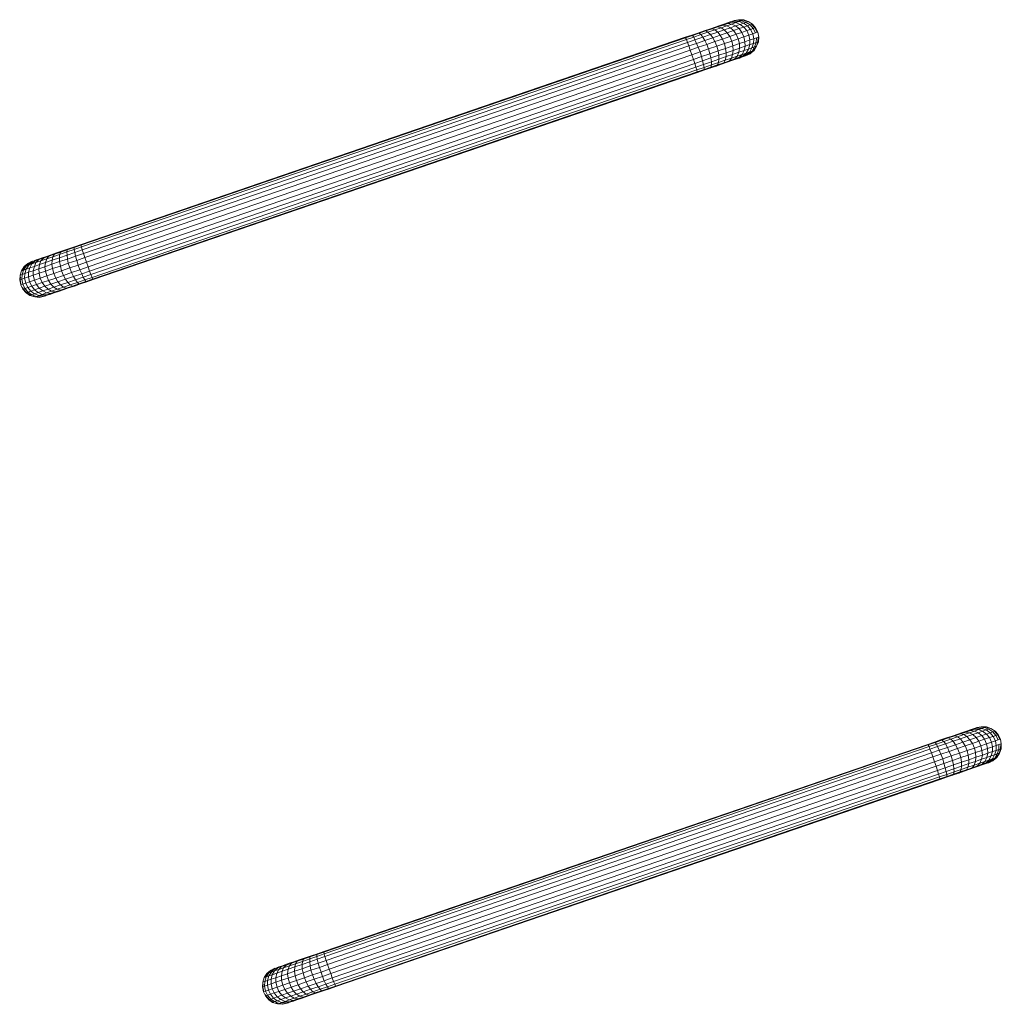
# Model space of a CAD drawing. Header units: metres. Extents: x 231584 to 239351, y 577231 to 577839.
# Tile 50 of 70: x 232127.4 to 232128.99, y 577597.55 to 577599.14. Entities that reach past the tile are written whole.
import ezdxf

# ---------------------------------------------------------------- set-up
doc = ezdxf.new("R2010")
doc.units = ezdxf.units.M
doc.header["$MEASUREMENT"] = 0
doc.layers.add('PDF_90 Terrein perceel', color=8, linetype='Continuous', lineweight=0)

msp = doc.modelspace()

# ---------------------------------------------------------------- linework, layer by layer
at = {"layer": 'PDF_90 Terrein perceel', "lineweight": 13}
for p, q in [((232127.4229, 577598.6968), (232127.4259, 577598.6957)), ((232127.8143, 577597.5558), (232127.8175, 577597.5543))]:
    msp.add_line(p, q, dxfattribs=at)
at = {"layer": 'PDF_90 Terrein perceel', "lineweight": 13, "flags": 128}
for points in [[(232128.5762, 577599.1399), (232128.5685, 577599.1426), (232128.5661, 577599.1417), (232128.5623, 577599.1404), (232128.5567, 577599.1385), (232128.5501, 577599.1362), (232128.542, 577599.1335), (232128.5331, 577599.1304), (232128.5227, 577599.1269), (232128.5118, 577599.1231), (232128.5005, 577599.1192), (232128.4887, 577599.1152), (232128.4769, 577599.1112), (232127.5011, 577598.7764), (232127.5022, 577598.7715), (232127.49, 577598.7673), (232127.4914, 577598.7615), (232127.4782, 577598.7569), (232127.4655, 577598.7526), (232127.4668, 577598.7456), (232127.4541, 577598.7413), (232127.4562, 577598.7336), (232127.4449, 577598.7297), (232127.4479, 577598.7223), (232127.4516, 577598.7162), (232127.4417, 577598.7128), (232127.4469, 577598.7082), (232127.4523, 577598.7048), (232127.4443, 577598.7021), (232127.4377, 577598.6998), (232127.4309, 577598.7027), (232127.4252, 577598.7008), (232127.421, 577598.6993), (232127.4148, 577598.7035), (232127.4124, 577598.7027), (232127.4186, 577598.6985), (232127.4177, 577598.6982)], [(232128.5834, 577599.1361), (232128.5767, 577599.1401), (232128.5694, 577599.1429), (232128.5614, 577599.1433), (232128.554, 577599.1418), (232128.553, 577599.1415), (232128.5511, 577599.1408), (232128.5478, 577599.1397), (232128.5431, 577599.1381), (232128.5374, 577599.1361), (232128.5308, 577599.1339), (232128.5233, 577599.1313), (232128.5143, 577599.1282), (232128.5054, 577599.1251)], [(232128.5824, 577599.1357), (232128.5834, 577599.1361), (232128.5885, 577599.1304), (232128.5875, 577599.1301), (232128.5824, 577599.1357), (232128.5796, 577599.1348), (232128.5753, 577599.1333), (232128.5691, 577599.1375), (232128.5623, 577599.1404), (232128.5548, 577599.141), (232128.55, 577599.1394)], [(232128.5882, 577599.1219), (232128.5847, 577599.1291), (232128.5796, 577599.1348), (232128.5734, 577599.139), (232128.5661, 577599.1417), (232128.5585, 577599.1423), (232128.5548, 577599.141)], [(232128.5579, 577599.1426), (232128.5609, 577599.1431), (232128.5585, 577599.1423)], [(232128.5614, 577599.1433), (232128.5609, 577599.1431), (232128.5685, 577599.1426), (232128.5694, 577599.1429)], [(232128.591, 577599.1229), (232128.5875, 577599.1301), (232128.5847, 577599.1291), (232128.5804, 577599.1277), (232128.5753, 577599.1333), (232128.5697, 577599.1314), (232128.5621, 577599.1288), (232128.5532, 577599.1257), (232128.5428, 577599.1221), (232128.5315, 577599.1183), (232128.5197, 577599.1142), (232128.5069, 577599.1098), (232128.4932, 577599.1051), (232128.481, 577599.1009), (232127.5042, 577598.7658), (232127.5064, 577598.7592), (232127.4932, 577598.7547), (232127.4958, 577598.7472), (232127.4821, 577598.7425), (232127.4796, 577598.75), (232127.4782, 577598.7569), (232127.4777, 577598.7631), (232127.4775, 577598.7683), (232127.4657, 577598.7642), (232127.4654, 577598.7589), (232127.4536, 577598.7548), (232127.4532, 577598.7484), (232127.4419, 577598.7445), (232127.4427, 577598.7374), (232127.4324, 577598.7338), (232127.434, 577598.726), (232127.425, 577598.7229), (232127.4229, 577598.7306), (232127.423, 577598.738), (232127.4249, 577598.745), (232127.4275, 577598.7511), (232127.4209, 577598.7489), (232127.4173, 577598.7424), (232127.4116, 577598.7404), (232127.4074, 577598.739), (232127.4051, 577598.7319), (232127.4027, 577598.731), (232127.4018, 577598.7307)], [(232127.4895, 577598.7133), (232127.4994, 577598.7167), (232127.4967, 577598.7169), (232127.508, 577598.7208), (232127.5189, 577598.7245), (232127.5179, 577598.7273), (232128.4938, 577599.0621), (232128.4921, 577599.0668), (232128.5044, 577599.071), (232128.5029, 577599.0768), (232128.5166, 577599.0815), (232128.5148, 577599.0883), (232128.528, 577599.0928), (232128.5259, 577599.1005), (232128.5382, 577599.1047), (232128.5351, 577599.1121), (232128.5315, 577599.1183), (232128.5276, 577599.1233), (232128.5227, 577599.1269), (232128.5184, 577599.1286), (232128.5085, 577599.1252), (232128.5054, 577599.1251), (232128.4955, 577599.1217), (232128.4855, 577599.1183), (232128.4752, 577599.1148), (232127.5003, 577598.7803), (232127.4899, 577598.7768), (232127.48, 577598.7734), (232127.4701, 577598.77), (232127.4606, 577598.7667), (232127.4521, 577598.7638), (232127.4446, 577598.7612), (232127.4375, 577598.7588), (232127.4318, 577598.7569), (232127.4276, 577598.7554), (232127.4238, 577598.7541)], [(232127.4569, 577598.7022), (232127.464, 577598.7046), (232127.4585, 577598.7038), (232127.4523, 577598.7048), (232127.4618, 577598.7081), (232127.4564, 577598.7115), (232127.4516, 577598.7162), (232127.4629, 577598.7201), (232127.4593, 577598.7262), (232127.4562, 577598.7336), (232127.4689, 577598.7379), (232127.4668, 577598.7456), (232127.4796, 577598.75), (232127.4932, 577598.7547), (232127.4914, 577598.7615), (232127.5042, 577598.7658), (232127.5022, 577598.7715), (232128.4785, 577599.1064), (232128.4908, 577599.1106), (232128.5036, 577599.115), (232128.5158, 577599.1192), (232128.5276, 577599.1233), (232128.538, 577599.1268), (232128.5479, 577599.1302), (232128.5564, 577599.1331), (232128.5635, 577599.1356), (232128.5691, 577599.1375), (232128.5734, 577599.139)], [(232128.5149, 577599.0651), (232128.5248, 577599.0685), (232128.5273, 577599.0704), (232128.5372, 577599.0738), (232128.5395, 577599.0778), (232128.5499, 577599.0813), (232128.5516, 577599.0872), (232128.5615, 577599.0906), (232128.5629, 577599.0974), (232128.5718, 577599.1005), (232128.5715, 577599.1077), (232128.5795, 577599.1105), (232128.5778, 577599.1183), (232128.584, 577599.1204), (232128.5804, 577599.1277), (232128.5743, 577599.1256), (232128.5663, 577599.1228), (232128.5573, 577599.1197), (232128.5469, 577599.1162), (232128.5351, 577599.1121), (232128.5229, 577599.1079), (232128.5097, 577599.1034), (232128.496, 577599.0987), (232128.4832, 577599.0943), (232127.5064, 577598.7592), (232127.509, 577598.7517), (232127.4958, 577598.7472), (232127.4984, 577598.7396), (232127.5012, 577598.7332), (232127.4879, 577598.7286), (232127.4752, 577598.7243), (232127.479, 577598.7192), (232127.4825, 577598.7152), (232127.4717, 577598.7115), (232127.476, 577598.7098), (232127.4801, 577598.7101), (232127.4716, 577598.7072)], [(232127.4994, 577598.7167), (232127.5093, 577598.7201), (232127.508, 577598.7208), (232127.5061, 577598.7233), (232127.5179, 577598.7273), (232127.5158, 577598.7319), (232128.4921, 577599.0668), (232128.4907, 577599.0726), (232128.5029, 577599.0768), (232128.5011, 577599.0836), (232128.5148, 577599.0883), (232128.5127, 577599.096), (232128.5259, 577599.1005), (232128.5229, 577599.1079), (232128.5197, 577599.1142), (232128.5158, 577599.1192), (232128.5118, 577599.1231), (232128.5085, 577599.1252), (232128.4977, 577599.1214)], [(232127.5093, 577598.7201), (232127.5197, 577598.7237), (232127.5189, 577598.7245), (232128.4943, 577599.0591), (232128.4938, 577599.0621), (232128.5056, 577599.0661), (232128.5044, 577599.071), (232128.5172, 577599.0754), (232128.5166, 577599.0815), (232128.5294, 577599.0859), (232128.528, 577599.0928), (232128.5403, 577599.097), (232128.5382, 577599.1047), (232128.55, 577599.1088), (232128.5469, 577599.1162), (232128.5428, 577599.1221), (232128.538, 577599.1268), (232128.5331, 577599.1304), (232128.5279, 577599.1318), (232128.5184, 577599.1286)], [(232127.5197, 577598.7237), (232128.4946, 577599.0581), (232128.4943, 577599.0591), (232128.5056, 577599.063), (232128.5056, 577599.0661), (232128.5174, 577599.0702), (232128.5172, 577599.0754), (232128.5294, 577599.0796), (232128.5294, 577599.0859), (232128.5412, 577599.0899), (232128.5403, 577599.097), (232128.5521, 577599.1011), (232128.55, 577599.1088), (232128.5604, 577599.1124), (232128.5573, 577599.1197), (232128.5532, 577599.1257), (232128.5479, 577599.1302), (232128.542, 577599.1335), (232128.5364, 577599.1347), (232128.5279, 577599.1318)], [(232128.4946, 577599.0581), (232128.505, 577599.0617), (232128.5056, 577599.063), (232128.5164, 577599.0667), (232128.5174, 577599.0702), (232128.5287, 577599.0741), (232128.5294, 577599.0796), (232128.5412, 577599.0836), (232128.5412, 577599.0899), (232128.5525, 577599.0938), (232128.5521, 577599.1011), (232128.5625, 577599.1046), (232128.5604, 577599.1124), (232128.5698, 577599.1156), (232128.5663, 577599.1228), (232128.5621, 577599.1288), (232128.5564, 577599.1331), (232128.5501, 577599.1362), (232128.5439, 577599.1373), (232128.5364, 577599.1347)], [(232128.505, 577599.0617), (232128.5149, 577599.0651), (232128.5164, 577599.0667), (232128.5273, 577599.0704), (232128.5287, 577599.0741), (232128.5395, 577599.0778), (232128.5412, 577599.0836), (232128.5516, 577599.0872), (232128.5525, 577599.0938), (232128.5629, 577599.0974), (232128.5625, 577599.1046), (232128.5715, 577599.1077), (232128.5698, 577599.1156), (232128.5778, 577599.1183), (232128.5743, 577599.1256), (232128.5697, 577599.1314), (232128.5635, 577599.1356), (232128.5567, 577599.1385), (232128.55, 577599.1394), (232128.5439, 577599.1373)], [(232128.5927, 577599.115), (232128.5936, 577599.1153), (232128.592, 577599.1232), (232128.5885, 577599.1304)], [(232127.447, 577598.6988), (232127.4513, 577598.7002), (232127.4448, 577598.6991), (232127.4509, 577598.7012), (232127.4443, 577598.7021), (232127.4385, 577598.7053), (232127.4469, 577598.7082), (232127.4564, 577598.7115), (232127.4672, 577598.7152), (232127.479, 577598.7192), (232127.4913, 577598.7235), (232127.4879, 577598.7286), (232127.4847, 577598.7349), (232127.4984, 577598.7396), (232127.5116, 577598.7441), (232127.509, 577598.7517), (232128.4858, 577599.0868), (232128.4832, 577599.0943), (232128.481, 577599.1009), (232128.4785, 577599.1064), (232128.4769, 577599.1112), (232128.4755, 577599.1138), (232127.5001, 577598.7792)], [(232127.4513, 577598.7002), (232127.4569, 577598.7022), (232127.4509, 577598.7012), (232127.4585, 577598.7038), (232127.467, 577598.7067), (232127.476, 577598.7098), (232127.4863, 577598.7133), (232127.4967, 577598.7169), (232127.4943, 577598.7192), (232127.4913, 577598.7235), (232127.5036, 577598.7277), (232127.5158, 577598.7319), (232127.5139, 577598.7375), (232128.4907, 577599.0726), (232128.4884, 577599.0792), (232128.5011, 577599.0836), (232128.499, 577599.0913), (232128.5127, 577599.096), (232128.5097, 577599.1034), (232128.5069, 577599.1098), (232128.5036, 577599.115), (232128.5005, 577599.1192), (232128.4977, 577599.1214), (232128.4868, 577599.1177)], [(232127.4801, 577598.7101), (232127.4895, 577598.7133), (232127.4863, 577598.7133), (232127.4825, 577598.7152), (232127.4943, 577598.7192), (232127.5061, 577598.7233), (232127.5036, 577598.7277), (232127.5012, 577598.7332), (232127.5139, 577598.7375), (232127.5116, 577598.7441), (232128.4884, 577599.0792), (232128.4858, 577599.0868), (232128.499, 577599.0913), (232128.496, 577599.0987), (232128.4932, 577599.1051), (232128.4908, 577599.1106), (232128.4887, 577599.1152), (232128.4868, 577599.1177), (232128.4755, 577599.1138)], [(232128.5248, 577599.0685), (232128.5338, 577599.0716), (232128.5372, 577599.0738), (232128.5466, 577599.0771), (232128.5499, 577599.0813), (232128.5589, 577599.0844), (232128.5615, 577599.0906), (232128.57, 577599.0935), (232128.5771, 577599.0959), (232128.5735, 577599.0894), (232128.5688, 577599.0847), (232128.5735, 577599.0863), (232128.5792, 577599.0914), (232128.5829, 577599.0927), (232128.587, 577599.0993), (232128.5898, 577599.1003), (232128.5921, 577599.1074), (232128.5931, 577599.1077), (232128.5936, 577599.1153)], [(232128.5899, 577599.114), (232128.5927, 577599.115), (232128.5921, 577599.1074), (232128.5893, 577599.1065), (232128.587, 577599.0993), (232128.5827, 577599.0979), (232128.5792, 577599.0914), (232128.5735, 577599.0894), (232128.5669, 577599.0872), (232128.57, 577599.0935), (232128.5718, 577599.1005), (232128.5794, 577599.1031), (232128.5795, 577599.1105), (232128.5856, 577599.1126), (232128.584, 577599.1204), (232128.5882, 577599.1219), (232128.591, 577599.1229), (232128.592, 577599.1232)], [(232128.5625, 577599.0814), (232128.5673, 577599.0831), (232128.5735, 577599.0863), (232128.5773, 577599.0876), (232128.5829, 577599.0927), (232128.5853, 577599.0935), (232128.5797, 577599.0884), (232128.5801, 577599.0885), (232128.5863, 577599.0938), (232128.5903, 577599.1005), (232128.5931, 577599.1077)], [(232128.5898, 577599.1003), (232128.5853, 577599.0935), (232128.5858, 577599.0936)], [(232128.5338, 577599.0716), (232128.5427, 577599.0746), (232128.5466, 577599.0771), (232128.5551, 577599.08), (232128.5589, 577599.0844), (232128.5669, 577599.0872), (232128.5627, 577599.0826), (232128.5688, 577599.0847), (232128.5625, 577599.0814), (232128.5569, 577599.0795)], [(232128.5427, 577599.0746), (232128.5503, 577599.0772), (232128.5551, 577599.08), (232128.5627, 577599.0826), (232128.5569, 577599.0795), (232128.5503, 577599.0772)], [(232128.5673, 577599.0831), (232128.5706, 577599.0842), (232128.5773, 577599.0876), (232128.5797, 577599.0884), (232128.5724, 577599.0848), (232128.5706, 577599.0842)], [(232128.5724, 577599.0848), (232128.5734, 577599.0852), (232128.5801, 577599.0885)], [(232127.4186, 577598.6985), (232127.421, 577598.6993), (232127.4283, 577598.6966), (232127.4325, 577598.698), (232127.4252, 577598.7008), (232127.419, 577598.705), (232127.4252, 577598.7071), (232127.4327, 577598.7097), (232127.4417, 577598.7128), (232127.4375, 577598.7187), (232127.434, 577598.726), (232127.4449, 577598.7297), (232127.4427, 577598.7374), (232127.4541, 577598.7413), (232127.4532, 577598.7484), (232127.4655, 577598.7526), (232127.4654, 577598.7589), (232127.4777, 577598.7631), (232127.49, 577598.7673), (232127.4893, 577598.7723), (232127.5011, 577598.7764), (232127.5001, 577598.7792), (232127.4893, 577598.7755), (232127.4893, 577598.7723), (232127.4775, 577598.7683), (232127.4779, 577598.7716), (232127.4676, 577598.7681)], [(232127.4899, 577598.7768), (232127.4893, 577598.7755), (232127.4779, 577598.7716)], [(232127.4397, 577598.7585), (232127.4482, 577598.7614), (232127.4449, 577598.7571), (232127.4355, 577598.7539), (232127.4397, 577598.7585), (232127.4322, 577598.7559)], [(232127.4572, 577598.7645), (232127.4676, 577598.7681), (232127.4657, 577598.7642), (232127.4548, 577598.7605), (232127.4572, 577598.7645), (232127.4482, 577598.7614)], [(232127.4012, 577598.7231), (232127.4022, 577598.7235), (232127.4032, 577598.7175), (232127.4038, 577598.7156), (232127.4062, 577598.7164), (232127.4045, 577598.7243), (232127.4092, 577598.7259), (232127.4109, 577598.718), (232127.417, 577598.7201), (232127.4206, 577598.7129), (232127.4281, 577598.7155), (232127.425, 577598.7229), (232127.417, 577598.7201), (232127.4154, 577598.728), (232127.4229, 577598.7306), (232127.4324, 577598.7338), (232127.432, 577598.7411), (232127.4333, 577598.7479), (232127.4355, 577598.7539), (232127.4275, 577598.7511), (232127.4322, 577598.7559), (232127.426, 577598.7538)], [(232127.4142, 577598.7498), (232127.4086, 577598.7447), (232127.4041, 577598.7378), (232127.4018, 577598.7307), (232127.4012, 577598.7231), (232127.4029, 577598.7153), (232127.4064, 577598.708), (232127.4073, 577598.7084), (232127.4059, 577598.711)], [(232127.4023, 577598.7277), (232127.4022, 577598.7235), (232127.4045, 577598.7243), (232127.4051, 577598.7319), (232127.4093, 577598.7333), (232127.4155, 577598.7354), (232127.4154, 577598.728), (232127.4092, 577598.7259), (232127.4093, 577598.7333), (232127.4116, 577598.7404), (232127.4157, 577598.7471), (232127.4208, 577598.752), (232127.4171, 577598.7507), (232127.4114, 577598.7456), (232127.4091, 577598.7448), (232127.405, 577598.7382), (232127.4041, 577598.7378)], [(232127.4208, 577598.752), (232127.426, 577598.7538), (232127.4209, 577598.7489), (232127.4157, 577598.7471), (232127.4114, 577598.7456), (232127.4074, 577598.739), (232127.405, 577598.7382)], [(232127.4219, 577598.7535), (232127.4215, 577598.7533), (232127.4142, 577598.7498), (232127.4152, 577598.7501), (232127.4091, 577598.7448), (232127.4086, 577598.7447)], [(232127.464, 577598.7046), (232127.4716, 577598.7072), (232127.467, 577598.7067), (232127.4618, 577598.7081), (232127.4717, 577598.7115), (232127.4672, 577598.7152), (232127.4629, 577598.7201), (232127.4752, 577598.7243), (232127.472, 577598.7305), (232127.4847, 577598.7349), (232127.4821, 577598.7425), (232127.4689, 577598.7379), (232127.472, 577598.7305), (232127.4593, 577598.7262), (232127.4479, 577598.7223), (232127.4375, 577598.7187), (232127.4281, 577598.7155), (232127.4327, 577598.7097), (232127.4385, 577598.7053), (232127.4309, 577598.7027), (232127.4252, 577598.7071), (232127.4206, 577598.7129), (232127.4144, 577598.7108), (232127.4109, 577598.718), (232127.4062, 577598.7164), (232127.4097, 577598.7092), (232127.4073, 577598.7084), (232127.4124, 577598.7027), (232127.4115, 577598.7024), (232127.4064, 577598.708)], [(232127.4115, 577598.7024), (232127.4177, 577598.6982), (232127.4254, 577598.6956), (232127.433, 577598.695), (232127.434, 577598.6953), (232127.4259, 577598.6957), (232127.4254, 577598.6956)], [(232127.433, 577598.695), (232127.4409, 577598.6967), (232127.4414, 577598.6968), (232127.434, 577598.6953), (232127.4358, 577598.696), (232127.4283, 577598.6966)], [(232127.4414, 577598.6968), (232127.4433, 577598.6975), (232127.4412, 577598.6973), (232127.4358, 577598.696), (232127.4396, 577598.6973), (232127.4448, 577598.6991), (232127.4377, 577598.6998), (232127.4325, 577598.698), (232127.4396, 577598.6973), (232127.447, 577598.6988), (232127.4414, 577598.6968)], [(232128.9676, 577597.9989), (232128.9601, 577598.0011), (232128.9577, 577598.0003), (232128.9539, 577597.999), (232128.9483, 577597.997), (232128.9416, 577597.9948), (232128.9336, 577597.992), (232128.9247, 577597.989), (232128.9143, 577597.9854), (232128.9034, 577597.9817), (232128.8921, 577597.9778), (232128.8803, 577597.9737), (232128.8685, 577597.9697), (232127.8927, 577597.6349), (232127.8937, 577597.6305), (232127.8814, 577597.6263), (232127.883, 577597.62), (232127.8698, 577597.6155), (232127.8571, 577597.6111), (232127.8584, 577597.6042), (232127.8457, 577597.5998), (232127.8478, 577597.5921), (232127.8364, 577597.5882), (232127.8393, 577597.5813), (232127.8432, 577597.5747), (232127.8333, 577597.5713), (232127.8385, 577597.5668), (232127.8439, 577597.5634), (232127.8359, 577597.5606), (232127.8293, 577597.5583), (232127.8225, 577597.5613), (232127.8168, 577597.5593), (232127.8126, 577597.5579), (232127.8064, 577597.5621), (232127.804, 577597.5613), (232127.8102, 577597.5571), (232127.8093, 577597.5567)], [(232127.8485, 577597.5607), (232127.8556, 577597.5631), (232127.8501, 577597.5623), (232127.8439, 577597.5634), (232127.8534, 577597.5666), (232127.848, 577597.57), (232127.8432, 577597.5747), (232127.8545, 577597.5786), (232127.8507, 577597.5852), (232127.8478, 577597.5921), (232127.8605, 577597.5965), (232127.8584, 577597.6042), (232127.8711, 577597.6085), (232127.8848, 577597.6132), (232127.883, 577597.62), (232127.8958, 577597.6244), (232127.8937, 577597.6305), (232128.87, 577597.9654), (232128.8822, 577597.9696), (232128.895, 577597.974), (232128.9072, 577597.9782), (232128.919, 577597.9823), (232128.9294, 577597.9858), (232128.9393, 577597.9892), (232128.9478, 577597.9921), (232128.9549, 577597.9946), (232128.9606, 577597.9965), (232128.9648, 577597.998)], [(232128.8862, 577597.9167), (232128.8965, 577597.9202), (232128.8972, 577597.9215), (232128.908, 577597.9252), (232128.9089, 577597.9287), (232128.9203, 577597.9326), (232128.921, 577597.9381), (232128.9328, 577597.9422), (232128.9327, 577597.9485), (232128.9441, 577597.9524), (232128.9435, 577597.9601), (232128.9539, 577597.9636), (232128.952, 577597.9709), (232128.9614, 577597.9741), (232128.9579, 577597.9814), (232128.9537, 577597.9873), (232128.9478, 577597.9921), (232128.9416, 577597.9948), (232128.9355, 577597.9958), (232128.9279, 577597.9932)], [(232128.8965, 577597.9202), (232128.9065, 577597.9236), (232128.908, 577597.9252), (232128.9189, 577597.929), (232128.9203, 577597.9326), (232128.9311, 577597.9363), (232128.9328, 577597.9422), (232128.9432, 577597.9457), (232128.9441, 577597.9524), (232128.9545, 577597.9559), (232128.9539, 577597.9636), (232128.9629, 577597.9667), (232128.9614, 577597.9741), (232128.9694, 577597.9769), (232128.9659, 577597.9841), (232128.9613, 577597.9899), (232128.9549, 577597.9946), (232128.9483, 577597.997), (232128.9416, 577597.9979), (232128.9355, 577597.9958)], [(232128.9749, 577597.9946), (232128.9681, 577597.9991), (232128.961, 577598.0014), (232128.9529, 577598.0018), (232128.9455, 577598.0003), (232128.9446, 577598), (232128.9427, 577597.9994), (232128.9394, 577597.9982), (232128.9347, 577597.9966), (232128.929, 577597.9947), (232128.9224, 577597.9924), (232128.9149, 577597.9898), (232128.9059, 577597.9867), (232128.8969, 577597.9837)], [(232128.974, 577597.9943), (232128.9749, 577597.9946), (232128.98, 577597.989), (232128.9791, 577597.9886), (232128.974, 577597.9943), (232128.9712, 577597.9933), (232128.9669, 577597.9918), (232128.9606, 577597.9965), (232128.9539, 577597.999), (232128.9463, 577597.9996), (232128.9416, 577597.9979)], [(232128.9798, 577597.9804), (232128.9763, 577597.9877), (232128.9712, 577597.9933), (232128.9648, 577597.998), (232128.9577, 577598.0003), (232128.9501, 577598.0008), (232128.9463, 577597.9996)], [(232128.9495, 577598.0012), (232128.9525, 577598.0017), (232128.9501, 577598.0008)], [(232128.9529, 577598.0018), (232128.9525, 577598.0017), (232128.9601, 577598.0011), (232128.961, 577598.0014)], [(232128.9826, 577597.9814), (232128.9791, 577597.9886), (232128.9763, 577597.9877), (232128.972, 577597.9862), (232128.9669, 577597.9918), (232128.9613, 577597.9899), (232128.9537, 577597.9873), (232128.9447, 577597.9842), (232128.9344, 577597.9807), (232128.923, 577597.9768), (232128.9112, 577597.9727), (232128.8985, 577597.9684), (232128.8848, 577597.9637), (232128.8725, 577597.9595), (232127.8958, 577597.6244), (232127.898, 577597.6178), (232127.8848, 577597.6132), (232127.8874, 577597.6057), (232127.8737, 577597.601), (232127.8711, 577597.6085), (232127.8698, 577597.6155), (232127.8691, 577597.6221), (232127.8691, 577597.6268), (232127.8573, 577597.6228), (232127.8569, 577597.6179), (232127.8451, 577597.6138), (232127.8448, 577597.6069), (232127.8335, 577597.603), (232127.8343, 577597.5959), (232127.8239, 577597.5924), (232127.8256, 577597.5845), (232127.8166, 577597.5814), (232127.8145, 577597.5891), (232127.8146, 577597.5965), (232127.8163, 577597.604), (232127.8191, 577597.6097), (232127.8125, 577597.6074), (232127.8087, 577597.6014), (232127.8031, 577597.5994), (232127.7988, 577597.598), (232127.7967, 577597.5904), (232127.7943, 577597.5896), (232127.7934, 577597.5893)], [(232127.8811, 577597.5719), (232127.891, 577597.5753), (232127.8883, 577597.5754), (232127.8996, 577597.5793), (232127.9105, 577597.583), (232127.9095, 577597.5859), (232128.8853, 577597.9206), (232128.8837, 577597.9253), (232128.896, 577597.9295), (232128.8945, 577597.9354), (232128.9082, 577597.9401), (232128.9063, 577597.9473), (232128.9195, 577597.9518), (232128.9175, 577597.9591), (232128.9298, 577597.9633), (232128.9267, 577597.9707), (232128.923, 577597.9768), (232128.919, 577597.9823), (232128.9143, 577597.9854), (232128.91, 577597.9871), (232128.9001, 577597.9837), (232128.8969, 577597.9837), (232128.887, 577597.9803), (232128.8771, 577597.9769), (232128.8667, 577597.9733), (232127.8918, 577597.6389), (232127.8815, 577597.6353), (232127.8716, 577597.6319), (232127.8616, 577597.6285), (232127.8522, 577597.6253), (232127.8437, 577597.6224), (232127.8362, 577597.6198), (232127.8291, 577597.6173), (232127.8234, 577597.6154), (232127.8192, 577597.6139), (232127.8154, 577597.6126)], [(232127.8429, 577597.5588), (232127.8485, 577597.5607), (232127.8425, 577597.5597), (232127.8501, 577597.5623), (232127.8586, 577597.5652), (232127.8675, 577597.5683), (232127.8779, 577597.5719), (232127.8883, 577597.5754), (232127.8859, 577597.5778), (232127.8829, 577597.582), (232127.8951, 577597.5862), (232127.9074, 577597.5904), (232127.9055, 577597.5961), (232128.8823, 577597.9312), (232128.8798, 577597.9382), (232128.8926, 577597.9426), (232128.8906, 577597.9498), (232128.9043, 577597.9545), (232128.9012, 577597.9619), (232128.8985, 577597.9684), (232128.895, 577597.974), (232128.8921, 577597.9778), (232128.8892, 577597.98), (232128.8784, 577597.9762)], [(232128.9065, 577597.9236), (232128.9164, 577597.927), (232128.9189, 577597.929), (232128.9288, 577597.9323), (232128.9311, 577597.9363), (232128.9415, 577597.9399), (232128.9432, 577597.9457), (232128.9531, 577597.9491), (232128.9545, 577597.9559), (232128.9634, 577597.959), (232128.9629, 577597.9667), (232128.9709, 577597.9695), (232128.9694, 577597.9769), (232128.9755, 577597.979), (232128.972, 577597.9862), (232128.9659, 577597.9841), (232128.9579, 577597.9814), (232128.9489, 577597.9783), (232128.9385, 577597.9747), (232128.9267, 577597.9707), (232128.9144, 577597.9665), (232128.9012, 577597.9619), (232128.8875, 577597.9572), (232128.8748, 577597.9529), (232127.898, 577597.6178), (232127.9006, 577597.6102), (232127.8874, 577597.6057), (232127.8898, 577597.5986), (232127.8927, 577597.5917), (232127.8795, 577597.5872), (232127.8668, 577597.5828), (232127.8706, 577597.5778), (232127.8741, 577597.5737), (232127.8633, 577597.57), (232127.8675, 577597.5683), (232127.8716, 577597.5686), (232127.8631, 577597.5657)], [(232127.891, 577597.5753), (232127.9009, 577597.5787), (232127.8996, 577597.5793), (232127.8977, 577597.5818), (232127.9095, 577597.5859), (232127.9074, 577597.5904), (232128.8837, 577597.9253), (232128.8823, 577597.9312), (232128.8945, 577597.9354), (232128.8926, 577597.9426), (232128.9063, 577597.9473), (232128.9043, 577597.9545), (232128.9175, 577597.9591), (232128.9144, 577597.9665), (232128.9112, 577597.9727), (232128.9072, 577597.9782), (232128.9034, 577597.9817), (232128.9001, 577597.9837), (232128.8892, 577597.98)], [(232127.9009, 577597.5787), (232127.9113, 577597.5822), (232127.9105, 577597.583), (232128.8858, 577597.9176), (232128.8853, 577597.9206), (232128.8971, 577597.9247), (232128.896, 577597.9295), (232128.9087, 577597.9339), (232128.9082, 577597.9401), (232128.9209, 577597.9444), (232128.9195, 577597.9518), (232128.9317, 577597.956), (232128.9298, 577597.9633), (232128.9416, 577597.9673), (232128.9385, 577597.9747), (232128.9344, 577597.9807), (232128.9294, 577597.9858), (232128.9247, 577597.989), (232128.9194, 577597.9903), (232128.91, 577597.9871)], [(232127.9113, 577597.5822), (232128.8862, 577597.9167), (232128.8858, 577597.9176), (232128.8972, 577597.9215), (232128.8971, 577597.9247), (232128.9089, 577597.9287), (232128.9087, 577597.9339), (232128.921, 577597.9381), (232128.9209, 577597.9444), (232128.9327, 577597.9485), (232128.9317, 577597.956), (232128.9435, 577597.9601), (232128.9416, 577597.9673), (232128.952, 577597.9709), (232128.9489, 577597.9783), (232128.9447, 577597.9842), (232128.9393, 577597.9892), (232128.9336, 577597.992), (232128.9279, 577597.9932), (232128.9194, 577597.9903)], [(232128.9813, 577597.973), (232128.9841, 577597.974), (232128.9837, 577597.966), (232128.9809, 577597.965), (232128.9786, 577597.9579), (232128.9743, 577597.9564), (232128.9708, 577597.9499), (232128.9651, 577597.948), (232128.9585, 577597.9457), (232128.9616, 577597.952), (232128.9634, 577597.959), (232128.971, 577597.9616), (232128.9709, 577597.9695), (232128.977, 577597.9716), (232128.9755, 577597.979), (232128.9798, 577597.9804), (232128.9826, 577597.9814), (232128.9836, 577597.9817)], [(232128.9841, 577597.974), (232128.9851, 577597.9743), (232128.9836, 577597.9817), (232128.98, 577597.989)], [(232127.8386, 577597.5573), (232127.8429, 577597.5588), (232127.8364, 577597.5576), (232127.8425, 577597.5597), (232127.8359, 577597.5606), (232127.83, 577597.5639), (232127.8385, 577597.5668), (232127.848, 577597.57), (232127.8588, 577597.5737), (232127.8706, 577597.5778), (232127.8829, 577597.582), (232127.8795, 577597.5872), (232127.8761, 577597.5939), (232127.8898, 577597.5986), (232127.903, 577597.6031), (232127.9006, 577597.6102), (232128.8774, 577597.9453), (232128.8748, 577597.9529), (232128.8725, 577597.9595), (232128.87, 577597.9654), (232128.8685, 577597.9697), (232128.8671, 577597.9724), (232127.8917, 577597.6378)], [(232127.8716, 577597.5686), (232127.8811, 577597.5719), (232127.8779, 577597.5719), (232127.8741, 577597.5737), (232127.8859, 577597.5778), (232127.8977, 577597.5818), (232127.8951, 577597.5862), (232127.8927, 577597.5917), (232127.9055, 577597.5961), (232127.903, 577597.6031), (232128.8798, 577597.9382), (232128.8774, 577597.9453), (232128.8906, 577597.9498), (232128.8875, 577597.9572), (232128.8848, 577597.9637), (232128.8822, 577597.9696), (232128.8803, 577597.9737), (232128.8784, 577597.9762), (232128.8671, 577597.9724)], [(232128.9164, 577597.927), (232128.9253, 577597.9301), (232128.9288, 577597.9323), (232128.9382, 577597.9356), (232128.9415, 577597.9399), (232128.9505, 577597.943), (232128.9531, 577597.9491), (232128.9616, 577597.952), (232128.9687, 577597.9545), (232128.9651, 577597.948), (232128.9604, 577597.9432), (232128.9651, 577597.9448), (232128.9708, 577597.9499), (232128.9745, 577597.9512), (232128.9786, 577597.9579), (232128.9814, 577597.9588), (232128.9837, 577597.966), (232128.9847, 577597.9663), (232128.9851, 577597.9743)], [(232128.9541, 577597.94), (232128.9588, 577597.9416), (232128.9651, 577597.9448), (232128.9689, 577597.9461), (232128.9745, 577597.9512), (232128.9769, 577597.952), (232128.9713, 577597.9469), (232128.9717, 577597.9471), (232128.9778, 577597.9523), (232128.9819, 577597.959), (232128.9847, 577597.9663)], [(232128.9814, 577597.9588), (232128.9769, 577597.952), (232128.9774, 577597.9522)], [(232128.9253, 577597.9301), (232128.9343, 577597.9332), (232128.9382, 577597.9356), (232128.9467, 577597.9385), (232128.9505, 577597.943), (232128.9585, 577597.9457), (232128.9543, 577597.9411), (232128.9604, 577597.9432), (232128.9541, 577597.94), (232128.9485, 577597.938)], [(232128.9343, 577597.9332), (232128.9418, 577597.9358), (232128.9467, 577597.9385), (232128.9543, 577597.9411), (232128.9485, 577597.938), (232128.9418, 577597.9358)], [(232128.9588, 577597.9416), (232128.9621, 577597.9427), (232128.9689, 577597.9461), (232128.9713, 577597.9469), (232128.964, 577597.9434), (232128.9621, 577597.9427)], [(232128.964, 577597.9434), (232128.965, 577597.9437), (232128.9717, 577597.9471)], [(232127.8102, 577597.5571), (232127.8126, 577597.5579), (232127.8199, 577597.5551), (232127.8241, 577597.5566), (232127.8168, 577597.5593), (232127.8106, 577597.5635), (232127.8168, 577597.5656), (232127.8243, 577597.5682), (232127.8333, 577597.5713), (232127.829, 577597.5777), (232127.8256, 577597.5845), (232127.8364, 577597.5882), (232127.8343, 577597.5959), (232127.8457, 577597.5998), (232127.8448, 577597.6069), (232127.8571, 577597.6111), (232127.8569, 577597.6179), (232127.8691, 577597.6221), (232127.8814, 577597.6263), (232127.8809, 577597.6309), (232127.8927, 577597.6349), (232127.8917, 577597.6378), (232127.8808, 577597.634), (232127.8809, 577597.6309), (232127.8691, 577597.6268), (232127.8695, 577597.6301), (232127.8591, 577597.6266)], [(232127.8815, 577597.6353), (232127.8808, 577597.634), (232127.8695, 577597.6301)], [(232127.7928, 577597.5817), (232127.7937, 577597.582), (232127.7946, 577597.5765), (232127.7954, 577597.5741), (232127.7977, 577597.5749), (232127.7961, 577597.5828), (232127.8008, 577597.5844), (232127.8025, 577597.5766), (232127.8086, 577597.5787), (232127.812, 577597.5719), (232127.8195, 577597.5745), (232127.8166, 577597.5814), (232127.8086, 577597.5787), (232127.807, 577597.5865), (232127.8145, 577597.5891), (232127.8239, 577597.5924), (232127.8236, 577597.5996), (232127.8248, 577597.6069), (232127.8271, 577597.6124), (232127.8191, 577597.6097), (232127.8238, 577597.6144), (232127.8176, 577597.6123)], [(232127.8313, 577597.617), (232127.8398, 577597.62), (232127.8365, 577597.6157), (232127.8271, 577597.6124), (232127.8313, 577597.617), (232127.8238, 577597.6144)], [(232127.8488, 577597.623), (232127.8591, 577597.6266), (232127.8573, 577597.6228), (232127.8464, 577597.6191), (232127.8488, 577597.623), (232127.8398, 577597.62)], [(232127.8058, 577597.6083), (232127.8002, 577597.6032), (232127.7955, 577597.5968), (232127.7934, 577597.5893), (232127.7928, 577597.5817), (232127.7944, 577597.5738), (232127.7978, 577597.5671), (232127.7988, 577597.5674), (232127.7975, 577597.5696)], [(232127.7939, 577597.5863), (232127.7937, 577597.582), (232127.7961, 577597.5828), (232127.7967, 577597.5904), (232127.8009, 577597.5918), (232127.807, 577597.594), (232127.807, 577597.5865), (232127.8008, 577597.5844), (232127.8009, 577597.5918), (232127.8031, 577597.5994), (232127.8073, 577597.6056), (232127.8124, 577597.6106), (232127.8087, 577597.6093), (232127.803, 577597.6042), (232127.8007, 577597.6034), (232127.7965, 577597.5972), (232127.7955, 577597.5968)], [(232127.8124, 577597.6106), (232127.8176, 577597.6123), (232127.8125, 577597.6074), (232127.8073, 577597.6056), (232127.803, 577597.6042), (232127.7988, 577597.598), (232127.7965, 577597.5972)], [(232127.8556, 577597.5631), (232127.8631, 577597.5657), (232127.8586, 577597.5652), (232127.8534, 577597.5666), (232127.8633, 577597.57), (232127.8588, 577597.5737), (232127.8545, 577597.5786), (232127.8668, 577597.5828), (232127.8634, 577597.5896), (232127.8761, 577597.5939), (232127.8737, 577597.601), (232127.8605, 577597.5965), (232127.8634, 577597.5896), (232127.8507, 577597.5852), (232127.8393, 577597.5813), (232127.829, 577597.5777), (232127.8195, 577597.5745), (232127.8243, 577597.5682), (232127.83, 577597.5639), (232127.8225, 577597.5613), (232127.8168, 577597.5656), (232127.812, 577597.5719), (232127.8058, 577597.5698), (232127.8025, 577597.5766), (232127.7977, 577597.5749), (232127.8011, 577597.5682), (232127.7988, 577597.5674), (232127.804, 577597.5613), (232127.8031, 577597.5609), (232127.7978, 577597.5671)], [(232127.8135, 577597.612), (232127.813, 577597.6118), (232127.8058, 577597.6083), (232127.8068, 577597.6086), (232127.8007, 577597.6034), (232127.8002, 577597.6032)], [(232127.8031, 577597.5609), (232127.8093, 577597.5567), (232127.817, 577597.5541), (232127.8246, 577597.5536), (232127.8255, 577597.5539), (232127.8175, 577597.5543), (232127.817, 577597.5541)], [(232127.8246, 577597.5536), (232127.8325, 577597.5552), (232127.8329, 577597.5554), (232127.8255, 577597.5539), (232127.8274, 577597.5545), (232127.8199, 577597.5551)], [(232127.8329, 577597.5554), (232127.8348, 577597.556), (232127.8328, 577597.5558), (232127.8274, 577597.5545), (232127.8312, 577597.5558), (232127.8364, 577597.5576), (232127.8293, 577597.5583), (232127.8241, 577597.5566), (232127.8312, 577597.5558), (232127.8386, 577597.5573), (232127.8329, 577597.5554)]]:
    msp.add_lwpolyline(points, dxfattribs=at)
for points in [[(232128.5794, 577599.1031), (232128.5771, 577599.0959), (232128.5827, 577599.0979), (232128.585, 577599.105), (232128.5856, 577599.1126), (232128.5899, 577599.114), (232128.5893, 577599.1065), (232128.585, 577599.105)], [(232127.4536, 577598.7548), (232127.4548, 577598.7605), (232127.4449, 577598.7571), (232127.4428, 577598.7511), (232127.4333, 577598.7479), (232127.4249, 577598.745), (232127.4173, 577598.7424), (232127.4155, 577598.7354), (232127.423, 577598.738), (232127.432, 577598.7411), (232127.4419, 577598.7445), (232127.4428, 577598.7511)], [(232127.419, 577598.705), (232127.4148, 577598.7035), (232127.4097, 577598.7092), (232127.4144, 577598.7108)], [(232128.971, 577597.9616), (232128.9687, 577597.9545), (232128.9743, 577597.9564), (232128.9766, 577597.9635), (232128.977, 577597.9716), (232128.9813, 577597.973), (232128.9809, 577597.965), (232128.9766, 577597.9635)], [(232127.8451, 577597.6138), (232127.8464, 577597.6191), (232127.8365, 577597.6157), (232127.8342, 577597.6101), (232127.8248, 577597.6069), (232127.8163, 577597.604), (232127.8087, 577597.6014), (232127.807, 577597.594), (232127.8146, 577597.5965), (232127.8236, 577597.5996), (232127.8335, 577597.603), (232127.8342, 577597.6101)], [(232127.8106, 577597.5635), (232127.8064, 577597.5621), (232127.8011, 577597.5682), (232127.8058, 577597.5698)]]:
    msp.add_lwpolyline(points, close=True, dxfattribs=at)

doc.saveas('drawing.dxf')
